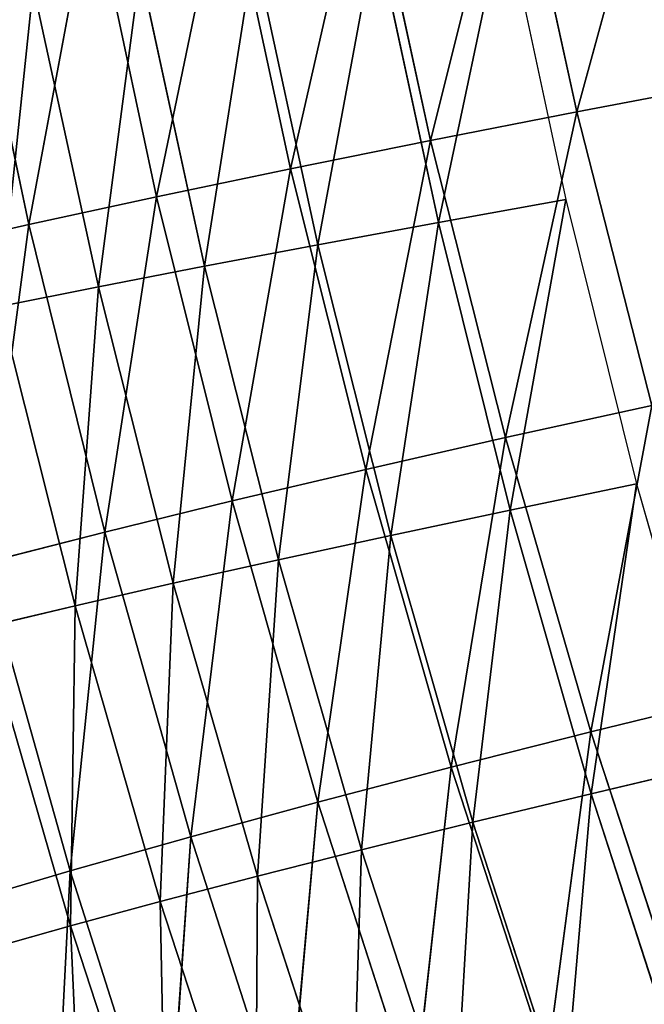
# Model space of a CAD drawing. Extents: x 0 to 605, y 0 to 400.
# Tile 107 of 256: x 17 to 29, y 138 to 157. Entities that reach past the tile are written whole.
import ezdxf

# ---------------------------------------------------------------- set-up
doc = ezdxf.new("R2010")
doc.units = 0
doc.header["$LTSCALE"] = 25.4
doc.layers.get('0').update_dxf_attribs({"linetype": 'CONTINUOUS'})

# ---------------------------------------------------------------- blocks, each defined once
blk = doc.blocks.new('ATLANTA610_-_S_STL')
at = {"color": 0}
for p, q in [((18.592, 106.458, 259.336), (16.373, 111.016, 259.992)), ((18.592, 106.458, 259.336), (16.373, 111.016, 259.992)), ((18.592, 106.458, 259.336), (18.256, 111.035, 265.935)), ((18.592, 106.458, 259.336), (18.256, 111.035, 265.935)), ((17.797, 101.979, 246.85), (15.452, 106.411, 247.381)), ((17.797, 101.979, 246.85), (15.452, 106.411, 247.381)), ((16.921, 106.433, 253.389), (18.592, 106.458, 259.336)), ((16.921, 106.433, 253.389), (18.592, 106.458, 259.336)), ((19.261, 102.005, 252.792), (16.921, 106.433, 253.389)), ((17.797, 101.979, 246.85), (16.921, 106.433, 253.389)), ((19.261, 102.005, 252.792), (16.921, 106.433, 253.389)), ((17.797, 101.979, 246.85), (16.921, 106.433, 253.389)), ((18.592, 106.458, 259.336), (20.467, 106.484, 265.217)), ((18.592, 106.458, 259.336), (20.467, 106.484, 265.217)), ((20.925, 102.033, 258.675), (18.592, 106.458, 259.336)), ((19.261, 102.005, 252.792), (18.592, 106.458, 259.336)), ((20.925, 102.033, 258.675), (18.592, 106.458, 259.336)), ((19.261, 102.005, 252.792), (18.592, 106.458, 259.336)), ((20.925, 102.033, 258.675), (20.467, 106.484, 265.217)), ((20.925, 102.033, 258.675), (20.467, 106.484, 265.217)), ((16.531, 101.957, 240.855), (17.797, 101.979, 246.85)), ((16.531, 101.957, 240.855), (17.797, 101.979, 246.85)), ((17.797, 101.979, 246.85), (19.261, 102.005, 252.792)), ((17.797, 101.979, 246.85), (19.261, 102.005, 252.792)), ((20.26, 97.69, 246.314), (17.797, 101.979, 246.85)), ((18.997, 97.668, 240.386), (17.797, 101.979, 246.85)), ((20.26, 97.69, 246.314), (17.797, 101.979, 246.85)), ((18.997, 97.668, 240.386), (17.797, 101.979, 246.85)), ((19.261, 102.005, 252.792), (20.925, 102.033, 258.675)), ((19.261, 102.005, 252.792), (20.925, 102.033, 258.675)), ((21.719, 97.716, 252.189), (19.261, 102.005, 252.792)), ((20.26, 97.69, 246.314), (19.261, 102.005, 252.792)), ((21.719, 97.716, 252.189), (19.261, 102.005, 252.792)), ((20.26, 97.69, 246.314), (19.261, 102.005, 252.792)), ((20.925, 102.033, 258.675), (22.791, 102.065, 264.493)), ((20.925, 102.033, 258.675), (22.791, 102.065, 264.493)), ((23.376, 97.746, 258.008), (20.925, 102.033, 258.675)), ((21.719, 97.716, 252.189), (20.925, 102.033, 258.675)), ((23.376, 97.746, 258.008), (20.925, 102.033, 258.675)), ((21.719, 97.716, 252.189), (20.925, 102.033, 258.675)), ((23.376, 97.746, 258.008), (22.791, 102.065, 264.493)), ((23.376, 97.746, 258.008), (22.791, 102.065, 264.493)), ((23.376, 97.746, 258.008), (25.234, 97.781, 263.762)), ((23.376, 97.746, 258.008), (25.234, 97.781, 263.762)), ((25.948, 93.602, 257.333), (25.234, 97.781, 263.762)), ((25.948, 93.602, 257.333), (25.234, 97.781, 263.762)), ((18.997, 97.668, 240.386), (20.26, 97.69, 246.314)), ((18.997, 97.668, 240.386), (20.26, 97.69, 246.314)), ((20.26, 97.69, 246.314), (21.719, 97.716, 252.189)), ((20.26, 97.69, 246.314), (21.719, 97.716, 252.189)), ((22.843, 93.547, 245.772), (20.26, 97.69, 246.314)), ((21.583, 93.527, 239.913), (20.26, 97.69, 246.314)), ((22.843, 93.547, 245.772), (20.26, 97.69, 246.314)), ((21.583, 93.527, 239.913), (20.26, 97.69, 246.314)), ((21.719, 97.716, 252.189), (23.376, 97.746, 258.008)), ((21.719, 97.716, 252.189), (23.376, 97.746, 258.008)), ((24.297, 93.572, 251.581), (21.719, 97.716, 252.189)), ((22.843, 93.547, 245.772), (21.719, 97.716, 252.189)), ((24.297, 93.572, 251.581), (21.719, 97.716, 252.189)), ((22.843, 93.547, 245.772), (21.719, 97.716, 252.189)), ((25.948, 93.602, 257.333), (23.376, 97.746, 258.008)), ((24.297, 93.572, 251.581), (23.376, 97.746, 258.008)), ((25.948, 93.602, 257.333), (23.376, 97.746, 258.008)), ((24.297, 93.572, 251.581), (23.376, 97.746, 258.008)), ((24.297, 93.572, 251.581), (25.948, 93.602, 257.333)), ((24.297, 93.572, 251.581), (25.948, 93.602, 257.333)), ((25.948, 93.602, 257.333), (27.797, 93.638, 263.022)), ((25.948, 93.602, 257.333), (27.797, 93.638, 263.022)), ((28.642, 89.605, 256.651), (25.948, 93.602, 257.333)), ((26.997, 89.577, 250.965), (25.948, 93.602, 257.333)), ((28.642, 89.605, 256.651), (25.948, 93.602, 257.333)), ((26.997, 89.577, 250.965), (25.948, 93.602, 257.333)), ((28.642, 89.605, 256.651), (27.797, 93.638, 263.022)), ((28.642, 89.605, 256.651), (27.797, 93.638, 263.022)), ((21.583, 93.527, 239.913), (22.843, 93.547, 245.772)), ((21.583, 93.527, 239.913), (22.843, 93.547, 245.772)), ((22.843, 93.547, 245.772), (24.297, 93.572, 251.581)), ((22.843, 93.547, 245.772), (24.297, 93.572, 251.581)), ((25.547, 89.554, 245.225), (22.843, 93.547, 245.772)), ((24.289, 89.538, 239.434), (22.843, 93.547, 245.772)), ((25.547, 89.554, 245.225), (22.843, 93.547, 245.772)), ((24.289, 89.538, 239.434), (22.843, 93.547, 245.772)), ((26.997, 89.577, 250.965), (24.297, 93.572, 251.581)), ((25.547, 89.554, 245.225), (24.297, 93.572, 251.581)), ((26.997, 89.577, 250.965), (24.297, 93.572, 251.581)), ((25.547, 89.554, 245.225), (24.297, 93.572, 251.581)), ((26.997, 89.577, 250.965), (28.642, 89.605, 256.651)), ((26.997, 89.577, 250.965), (28.642, 89.605, 256.651)), ((28.642, 89.605, 256.651), (30.482, 89.64, 262.274)), ((28.642, 89.605, 256.651), (30.482, 89.64, 262.274)), ((31.459, 85.76, 255.96), (28.642, 89.605, 256.651)), ((29.82, 85.734, 250.342), (28.642, 89.605, 256.651)), ((31.459, 85.76, 255.96), (28.642, 89.605, 256.651)), ((29.82, 85.734, 250.342), (28.642, 89.605, 256.651)), ((24.289, 89.538, 239.434), (25.547, 89.554, 245.225)), ((24.289, 89.538, 239.434), (25.547, 89.554, 245.225)), ((25.547, 89.554, 245.225), (26.997, 89.577, 250.965)), ((25.547, 89.554, 245.225), (26.997, 89.577, 250.965)), ((28.374, 85.716, 244.67), (25.547, 89.554, 245.225)), ((27.117, 85.705, 238.95), (25.547, 89.554, 245.225)), ((28.374, 85.716, 244.67), (25.547, 89.554, 245.225)), ((27.117, 85.705, 238.95), (25.547, 89.554, 245.225)), ((29.82, 85.734, 250.342), (26.997, 89.577, 250.965)), ((28.374, 85.716, 244.67), (26.997, 89.577, 250.965)), ((29.82, 85.734, 250.342), (26.997, 89.577, 250.965)), ((28.374, 85.716, 244.67), (26.997, 89.577, 250.965)), ((27.117, 85.705, 238.95), (28.374, 85.716, 244.67)), ((27.117, 85.705, 238.95), (28.374, 85.716, 244.67)), ((28.374, 85.716, 244.67), (29.82, 85.734, 250.342)), ((28.374, 85.716, 244.67), (29.82, 85.734, 250.342)), ((31.325, 82.036, 244.109), (28.374, 85.716, 244.67)), ((30.069, 82.031, 238.459), (28.374, 85.716, 244.67)), ((31.325, 82.036, 244.109), (28.374, 85.716, 244.67)), ((30.069, 82.031, 238.459), (28.374, 85.716, 244.67)), ((18.598, 43.402, 260.395), (17.004, 50.785, 260.844)), ((18.598, 43.402, 260.395), (17.004, 50.785, 260.844)), ((18.688, 36.067, 254.214), (16.936, 43.41, 254.631)), ((18.688, 36.067, 254.214), (16.936, 43.41, 254.631)), ((18.598, 43.402, 260.395), (16.936, 43.41, 254.631)), ((18.598, 43.402, 260.395), (16.936, 43.41, 254.631)), ((20.333, 36.059, 259.926), (18.598, 43.402, 260.395)), ((20.333, 36.059, 259.926), (18.598, 43.402, 260.395)), ((20.453, 43.396, 266.085), (18.598, 43.402, 260.395)), ((20.453, 43.396, 266.085), (18.598, 43.402, 260.395)), ((19.138, 28.774, 248.05), (17.23, 36.074, 248.431)), ((19.138, 28.774, 248.05), (17.23, 36.074, 248.431)), ((18.688, 36.067, 254.214), (17.23, 36.074, 248.431)), ((18.688, 36.067, 254.214), (17.23, 36.074, 248.431)), ((20.58, 28.766, 253.779), (18.688, 36.067, 254.214)), ((20.58, 28.766, 253.779), (18.688, 36.067, 254.214)), ((20.333, 36.059, 259.926), (18.688, 36.067, 254.214)), ((20.333, 36.059, 259.926), (18.688, 36.067, 254.214)), ((22.207, 28.76, 259.436), (20.333, 36.059, 259.926)), ((22.207, 28.76, 259.436), (20.333, 36.059, 259.926)), ((22.169, 36.053, 265.562), (20.333, 36.059, 259.926)), ((22.169, 36.053, 265.562), (20.333, 36.059, 259.926)), ((19.138, 28.774, 248.05), (17.881, 28.781, 242.253)), ((19.138, 28.774, 248.05), (17.881, 28.781, 242.253)), ((21.187, 21.519, 247.653), (19.138, 28.774, 248.05)), ((21.187, 21.519, 247.653), (19.138, 28.774, 248.05)), ((20.58, 28.766, 253.779), (19.138, 28.774, 248.05)), ((20.58, 28.766, 253.779), (19.138, 28.774, 248.05)), ((22.611, 21.512, 253.326), (20.58, 28.766, 253.779)), ((22.611, 21.512, 253.326), (20.58, 28.766, 253.779)), ((22.207, 28.76, 259.436), (20.58, 28.766, 253.779)), ((22.207, 28.76, 259.436), (20.58, 28.766, 253.779)), ((24.219, 21.507, 258.925), (22.207, 28.76, 259.436)), ((24.219, 21.507, 258.925), (22.207, 28.76, 259.436)), ((24.022, 28.753, 265.016), (22.207, 28.76, 259.436)), ((24.022, 28.753, 265.016), (22.207, 28.76, 259.436)), ((21.187, 21.519, 247.653), (19.944, 21.526, 241.911)), ((21.187, 21.519, 247.653), (19.944, 21.526, 241.911)), ((23.374, 14.314, 247.24), (21.187, 21.519, 247.653)), ((23.374, 14.314, 247.24), (21.187, 21.519, 247.653)), ((22.611, 21.512, 253.326), (21.187, 21.519, 247.653)), ((22.611, 21.512, 253.326), (21.187, 21.519, 247.653)), ((24.781, 14.309, 252.854), (22.611, 21.512, 253.326)), ((24.781, 14.309, 252.854), (22.611, 21.512, 253.326)), ((24.219, 21.507, 258.925), (22.611, 21.512, 253.326)), ((24.219, 21.507, 258.925), (22.611, 21.512, 253.326)), ((26.367, 14.304, 258.394), (24.219, 21.507, 258.925)), ((26.367, 14.304, 258.394), (24.219, 21.507, 258.925)), ((26.012, 21.501, 264.447), (24.219, 21.507, 258.925)), ((26.012, 21.501, 264.447), (24.219, 21.507, 258.925)), ((23.374, 14.314, 247.24), (22.147, 14.319, 241.555)), ((23.374, 14.314, 247.24), (22.147, 14.319, 241.555)), ((25.7, 7.162, 246.811), (23.374, 14.314, 247.24)), ((25.7, 7.162, 246.811), (23.374, 14.314, 247.24)), ((24.781, 14.309, 252.854), (23.374, 14.314, 247.24)), ((24.781, 14.309, 252.854), (23.374, 14.314, 247.24)), ((27.086, 7.159, 252.365), (24.781, 14.309, 252.854)), ((27.086, 7.159, 252.365), (24.781, 14.309, 252.854)), ((26.367, 14.304, 258.394), (24.781, 14.309, 252.854)), ((26.367, 14.304, 258.394), (24.781, 14.309, 252.854)), ((28.651, 7.156, 257.844), (26.367, 14.304, 258.394)), ((28.651, 7.156, 257.844), (26.367, 14.304, 258.394)), ((28.137, 14.3, 263.856), (26.367, 14.304, 258.394)), ((28.137, 14.3, 263.856), (26.367, 14.304, 258.394)), ((25.7, 7.162, 246.811), (24.49, 7.164, 241.186)), ((25.7, 7.162, 246.811), (24.49, 7.164, 241.186)), ((28.162, 0.066, 246.367), (25.7, 7.162, 246.811)), ((28.162, 0.066, 246.367), (25.7, 7.162, 246.811)), ((27.086, 7.159, 252.365), (25.7, 7.162, 246.811)), ((27.086, 7.159, 252.365), (25.7, 7.162, 246.811)), ((29.527, 0.066, 251.859), (27.086, 7.159, 252.365)), ((29.527, 0.066, 251.859), (27.086, 7.159, 252.365)), ((28.651, 7.156, 257.844), (27.086, 7.159, 252.365)), ((28.651, 7.156, 257.844), (27.086, 7.159, 252.365)), ((31.068, 0.066, 257.273), (28.651, 7.156, 257.844)), ((31.068, 0.066, 257.273), (28.651, 7.156, 257.844)), ((30.396, 7.154, 263.243), (28.651, 7.156, 257.844)), ((30.396, 7.154, 263.243), (28.651, 7.156, 257.844)), ((26.97, 0.066, 240.803), (28.162, 0.066, 246.367)), ((28.162, 0.066, 246.367), (29.527, 0.066, 251.859)), ((29.527, 0.066, 251.859), (31.068, 0.066, 257.273))]:
    blk.add_line(p, q, dxfattribs=at)
mesh = blk.add_polyface(dxfattribs=at)
corners = [(16.153, 115.712, 266.646), (18.256, 111.035, 265.935), (16.373, 111.016, 259.992)]
mesh.append_faces([[corners[k] for k in face] for face in [(0, 1, 2)]], dxfattribs={"color": 0})
mesh = blk.add_polyface(dxfattribs=at)
corners = [(18.256, 111.035, 265.935), (18.592, 106.458, 259.336), (16.373, 111.016, 259.992)]
mesh.append_faces([[corners[k] for k in face] for face in [(0, 1, 2)]], dxfattribs={"color": 0})
mesh = blk.add_polyface(dxfattribs=at)
corners = [(16.373, 111.016, 259.992), (18.592, 106.458, 259.336), (16.921, 106.433, 253.389)]
mesh.append_faces([[corners[k] for k in face] for face in [(0, 1, 2)]], dxfattribs={"color": 0})
mesh = blk.add_polyface(dxfattribs=at)
corners = [(18.256, 111.035, 265.935), (20.467, 106.484, 265.217), (18.592, 106.458, 259.336)]
mesh.append_faces([[corners[k] for k in face] for face in [(0, 1, 2)]], dxfattribs={"color": 0})
mesh = blk.add_polyface(dxfattribs=at)
corners = [(16.921, 106.433, 253.389), (17.797, 101.979, 246.85), (15.452, 106.411, 247.381)]
mesh.append_faces([[corners[k] for k in face] for face in [(0, 1, 2)]], dxfattribs={"color": 0})
mesh = blk.add_polyface(dxfattribs=at)
corners = [(15.452, 106.411, 247.381), (17.797, 101.979, 246.85), (16.531, 101.957, 240.855)]
mesh.append_faces([[corners[k] for k in face] for face in [(0, 1, 2)]], dxfattribs={"color": 0})
mesh = blk.add_polyface(dxfattribs=at)
corners = [(18.592, 106.458, 259.336), (19.261, 102.005, 252.792), (16.921, 106.433, 253.389)]
mesh.append_faces([[corners[k] for k in face] for face in [(0, 1, 2)]], dxfattribs={"color": 0})
mesh = blk.add_polyface(dxfattribs=at)
corners = [(16.921, 106.433, 253.389), (19.261, 102.005, 252.792), (17.797, 101.979, 246.85)]
mesh.append_faces([[corners[k] for k in face] for face in [(0, 1, 2)]], dxfattribs={"color": 0})
mesh = blk.add_polyface(dxfattribs=at)
corners = [(20.467, 106.484, 265.217), (20.925, 102.033, 258.675), (18.592, 106.458, 259.336)]
mesh.append_faces([[corners[k] for k in face] for face in [(0, 1, 2)]], dxfattribs={"color": 0})
mesh = blk.add_polyface(dxfattribs=at)
corners = [(18.592, 106.458, 259.336), (20.925, 102.033, 258.675), (19.261, 102.005, 252.792)]
mesh.append_faces([[corners[k] for k in face] for face in [(0, 1, 2)]], dxfattribs={"color": 0})
mesh = blk.add_polyface(dxfattribs=at)
corners = [(20.467, 106.484, 265.217), (22.791, 102.065, 264.493), (20.925, 102.033, 258.675)]
mesh.append_faces([[corners[k] for k in face] for face in [(0, 1, 2)]], dxfattribs={"color": 0})
mesh = blk.add_polyface(dxfattribs=at)
corners = [(17.797, 101.979, 246.85), (18.997, 97.668, 240.386), (16.531, 101.957, 240.855)]
mesh.append_faces([[corners[k] for k in face] for face in [(0, 1, 2)]], dxfattribs={"color": 0})
mesh = blk.add_polyface(dxfattribs=at)
corners = [(19.261, 102.005, 252.792), (20.26, 97.69, 246.314), (17.797, 101.979, 246.85)]
mesh.append_faces([[corners[k] for k in face] for face in [(0, 1, 2)]], dxfattribs={"color": 0})
mesh = blk.add_polyface(dxfattribs=at)
corners = [(17.797, 101.979, 246.85), (20.26, 97.69, 246.314), (18.997, 97.668, 240.386)]
mesh.append_faces([[corners[k] for k in face] for face in [(0, 1, 2)]], dxfattribs={"color": 0})
mesh = blk.add_polyface(dxfattribs=at)
corners = [(20.925, 102.033, 258.675), (21.719, 97.716, 252.189), (19.261, 102.005, 252.792)]
mesh.append_faces([[corners[k] for k in face] for face in [(0, 1, 2)]], dxfattribs={"color": 0})
mesh = blk.add_polyface(dxfattribs=at)
corners = [(19.261, 102.005, 252.792), (21.719, 97.716, 252.189), (20.26, 97.69, 246.314)]
mesh.append_faces([[corners[k] for k in face] for face in [(0, 1, 2)]], dxfattribs={"color": 0})
mesh = blk.add_polyface(dxfattribs=at)
corners = [(22.791, 102.065, 264.493), (23.376, 97.746, 258.008), (20.925, 102.033, 258.675)]
mesh.append_faces([[corners[k] for k in face] for face in [(0, 1, 2)]], dxfattribs={"color": 0})
mesh = blk.add_polyface(dxfattribs=at)
corners = [(20.925, 102.033, 258.675), (23.376, 97.746, 258.008), (21.719, 97.716, 252.189)]
mesh.append_faces([[corners[k] for k in face] for face in [(0, 1, 2)]], dxfattribs={"color": 0})
mesh = blk.add_polyface(dxfattribs=at)
corners = [(22.791, 102.065, 264.493), (25.234, 97.781, 263.762), (23.376, 97.746, 258.008)]
mesh.append_faces([[corners[k] for k in face] for face in [(0, 1, 2)]], dxfattribs={"color": 0})
mesh = blk.add_polyface(dxfattribs=at)
corners = [(25.234, 97.781, 263.762), (25.948, 93.602, 257.333), (23.376, 97.746, 258.008)]
mesh.append_faces([[corners[k] for k in face] for face in [(0, 1, 2)]], dxfattribs={"color": 0})
mesh = blk.add_polyface(dxfattribs=at)
corners = [(25.234, 97.781, 263.762), (27.797, 93.638, 263.022), (25.948, 93.602, 257.333)]
mesh.append_faces([[corners[k] for k in face] for face in [(0, 1, 2)]], dxfattribs={"color": 0})
mesh = blk.add_polyface(dxfattribs=at)
corners = [(20.26, 97.69, 246.314), (21.583, 93.527, 239.913), (18.997, 97.668, 240.386)]
mesh.append_faces([[corners[k] for k in face] for face in [(0, 1, 2)]], dxfattribs={"color": 0})
mesh = blk.add_polyface(dxfattribs=at)
corners = [(21.719, 97.716, 252.189), (22.843, 93.547, 245.772), (20.26, 97.69, 246.314)]
mesh.append_faces([[corners[k] for k in face] for face in [(0, 1, 2)]], dxfattribs={"color": 0})
mesh = blk.add_polyface(dxfattribs=at)
corners = [(20.26, 97.69, 246.314), (22.843, 93.547, 245.772), (21.583, 93.527, 239.913)]
mesh.append_faces([[corners[k] for k in face] for face in [(0, 1, 2)]], dxfattribs={"color": 0})
mesh = blk.add_polyface(dxfattribs=at)
corners = [(23.376, 97.746, 258.008), (24.297, 93.572, 251.581), (21.719, 97.716, 252.189)]
mesh.append_faces([[corners[k] for k in face] for face in [(0, 1, 2)]], dxfattribs={"color": 0})
mesh = blk.add_polyface(dxfattribs=at)
corners = [(21.719, 97.716, 252.189), (24.297, 93.572, 251.581), (22.843, 93.547, 245.772)]
mesh.append_faces([[corners[k] for k in face] for face in [(0, 1, 2)]], dxfattribs={"color": 0})
mesh = blk.add_polyface(dxfattribs=at)
corners = [(23.376, 97.746, 258.008), (25.948, 93.602, 257.333), (24.297, 93.572, 251.581)]
mesh.append_faces([[corners[k] for k in face] for face in [(0, 1, 2)]], dxfattribs={"color": 0})
mesh = blk.add_polyface(dxfattribs=at)
corners = [(25.948, 93.602, 257.333), (26.997, 89.577, 250.965), (24.297, 93.572, 251.581)]
mesh.append_faces([[corners[k] for k in face] for face in [(0, 1, 2)]], dxfattribs={"color": 0})
mesh = blk.add_polyface(dxfattribs=at)
corners = [(27.797, 93.638, 263.022), (28.642, 89.605, 256.651), (25.948, 93.602, 257.333)]
mesh.append_faces([[corners[k] for k in face] for face in [(0, 1, 2)]], dxfattribs={"color": 0})
mesh = blk.add_polyface(dxfattribs=at)
corners = [(25.948, 93.602, 257.333), (28.642, 89.605, 256.651), (26.997, 89.577, 250.965)]
mesh.append_faces([[corners[k] for k in face] for face in [(0, 1, 2)]], dxfattribs={"color": 0})
mesh = blk.add_polyface(dxfattribs=at)
corners = [(27.797, 93.638, 263.022), (30.482, 89.64, 262.274), (28.642, 89.605, 256.651)]
mesh.append_faces([[corners[k] for k in face] for face in [(0, 1, 2)]], dxfattribs={"color": 0})
mesh = blk.add_polyface(dxfattribs=at)
corners = [(22.843, 93.547, 245.772), (24.289, 89.538, 239.434), (21.583, 93.527, 239.913)]
mesh.append_faces([[corners[k] for k in face] for face in [(0, 1, 2)]], dxfattribs={"color": 0})
mesh = blk.add_polyface(dxfattribs=at)
corners = [(24.297, 93.572, 251.581), (25.547, 89.554, 245.225), (22.843, 93.547, 245.772)]
mesh.append_faces([[corners[k] for k in face] for face in [(0, 1, 2)]], dxfattribs={"color": 0})
mesh = blk.add_polyface(dxfattribs=at)
corners = [(22.843, 93.547, 245.772), (25.547, 89.554, 245.225), (24.289, 89.538, 239.434)]
mesh.append_faces([[corners[k] for k in face] for face in [(0, 1, 2)]], dxfattribs={"color": 0})
mesh = blk.add_polyface(dxfattribs=at)
corners = [(24.297, 93.572, 251.581), (26.997, 89.577, 250.965), (25.547, 89.554, 245.225)]
mesh.append_faces([[corners[k] for k in face] for face in [(0, 1, 2)]], dxfattribs={"color": 0})
mesh = blk.add_polyface(dxfattribs=at)
corners = [(28.642, 89.605, 256.651), (29.82, 85.734, 250.342), (26.997, 89.577, 250.965)]
mesh.append_faces([[corners[k] for k in face] for face in [(0, 1, 2)]], dxfattribs={"color": 0})
mesh = blk.add_polyface(dxfattribs=at)
corners = [(30.482, 89.64, 262.274), (31.459, 85.76, 255.96), (28.642, 89.605, 256.651)]
mesh.append_faces([[corners[k] for k in face] for face in [(0, 1, 2)]], dxfattribs={"color": 0})
mesh = blk.add_polyface(dxfattribs=at)
corners = [(28.642, 89.605, 256.651), (31.459, 85.76, 255.96), (29.82, 85.734, 250.342)]
mesh.append_faces([[corners[k] for k in face] for face in [(0, 1, 2)]], dxfattribs={"color": 0})
mesh = blk.add_polyface(dxfattribs=at)
corners = [(25.547, 89.554, 245.225), (27.117, 85.705, 238.95), (24.289, 89.538, 239.434)]
mesh.append_faces([[corners[k] for k in face] for face in [(0, 1, 2)]], dxfattribs={"color": 0})
mesh = blk.add_polyface(dxfattribs=at)
corners = [(26.997, 89.577, 250.965), (28.374, 85.716, 244.67), (25.547, 89.554, 245.225)]
mesh.append_faces([[corners[k] for k in face] for face in [(0, 1, 2)]], dxfattribs={"color": 0})
mesh = blk.add_polyface(dxfattribs=at)
corners = [(25.547, 89.554, 245.225), (28.374, 85.716, 244.67), (27.117, 85.705, 238.95)]
mesh.append_faces([[corners[k] for k in face] for face in [(0, 1, 2)]], dxfattribs={"color": 0})
mesh = blk.add_polyface(dxfattribs=at)
corners = [(26.997, 89.577, 250.965), (29.82, 85.734, 250.342), (28.374, 85.716, 244.67)]
mesh.append_faces([[corners[k] for k in face] for face in [(0, 1, 2)]], dxfattribs={"color": 0})
mesh = blk.add_polyface(dxfattribs=at)
corners = [(28.374, 85.716, 244.67), (30.069, 82.031, 238.459), (27.117, 85.705, 238.95)]
mesh.append_faces([[corners[k] for k in face] for face in [(0, 1, 2)]], dxfattribs={"color": 0})
mesh = blk.add_polyface(dxfattribs=at)
corners = [(29.82, 85.734, 250.342), (31.325, 82.036, 244.109), (28.374, 85.716, 244.67)]
mesh.append_faces([[corners[k] for k in face] for face in [(0, 1, 2)]], dxfattribs={"color": 0})
mesh = blk.add_polyface(dxfattribs=at)
corners = [(28.374, 85.716, 244.67), (31.325, 82.036, 244.109), (30.069, 82.031, 238.459)]
mesh.append_faces([[corners[k] for k in face] for face in [(0, 1, 2)]], dxfattribs={"color": 0})
mesh = blk.add_polyface(dxfattribs=at)
corners = [(17.44, 58.197, 267.061), (17.004, 50.785, 260.844), (18.876, 50.778, 266.584), (15.552, 58.203, 261.271)]
mesh.append_faces([[corners[k] for k in face] for face in [(0, 1, 2), (1, 0, 3)]], dxfattribs={"vtx0": -1, "color": 0})
mesh = blk.add_polyface(dxfattribs=at)
corners = [(17.004, 50.785, 260.844), (16.936, 43.41, 254.631), (18.598, 43.402, 260.395), (15.326, 50.792, 255.029)]
mesh.append_faces([[corners[k] for k in face] for face in [(0, 1, 2), (1, 0, 3)]], dxfattribs={"vtx0": -1, "color": 0})
mesh = blk.add_polyface(dxfattribs=at)
corners = [(18.876, 50.778, 266.584), (18.598, 43.402, 260.395), (20.453, 43.396, 266.085), (17.004, 50.785, 260.844)]
mesh.append_faces([[corners[k] for k in face] for face in [(0, 1, 2), (1, 0, 3)]], dxfattribs={"vtx0": -1, "color": 0})
mesh = blk.add_polyface(dxfattribs=at)
corners = [(16.936, 43.41, 254.631), (17.23, 36.074, 248.431), (18.688, 36.067, 254.214), (15.464, 43.417, 248.795)]
mesh.append_faces([[corners[k] for k in face] for face in [(0, 1, 2), (1, 0, 3)]], dxfattribs={"vtx0": -1, "color": 0})
mesh = blk.add_polyface(dxfattribs=at)
corners = [(18.598, 43.402, 260.395), (18.688, 36.067, 254.214), (20.333, 36.059, 259.926), (16.936, 43.41, 254.631)]
mesh.append_faces([[corners[k] for k in face] for face in [(0, 1, 2), (1, 0, 3)]], dxfattribs={"vtx0": -1, "color": 0})
mesh = blk.add_polyface(dxfattribs=at)
corners = [(20.453, 43.396, 266.085), (20.333, 36.059, 259.926), (22.169, 36.053, 265.562), (18.598, 43.402, 260.395)]
mesh.append_faces([[corners[k] for k in face] for face in [(0, 1, 2), (1, 0, 3)]], dxfattribs={"vtx0": -1, "color": 0})
mesh = blk.add_polyface(dxfattribs=at)
corners = [(17.23, 36.074, 248.431), (17.881, 28.781, 242.253), (19.138, 28.774, 248.05), (15.959, 36.083, 242.581)]
mesh.append_faces([[corners[k] for k in face] for face in [(0, 1, 2), (1, 0, 3)]], dxfattribs={"vtx0": -1, "color": 0})
mesh = blk.add_polyface(dxfattribs=at)
corners = [(18.688, 36.067, 254.214), (19.138, 28.774, 248.05), (20.58, 28.766, 253.779), (17.23, 36.074, 248.431)]
mesh.append_faces([[corners[k] for k in face] for face in [(0, 1, 2), (1, 0, 3)]], dxfattribs={"vtx0": -1, "color": 0})
mesh = blk.add_polyface(dxfattribs=at)
corners = [(20.333, 36.059, 259.926), (20.58, 28.766, 253.779), (22.207, 28.76, 259.436), (18.688, 36.067, 254.214)]
mesh.append_faces([[corners[k] for k in face] for face in [(0, 1, 2), (1, 0, 3)]], dxfattribs={"vtx0": -1, "color": 0})
mesh = blk.add_polyface(dxfattribs=at)
corners = [(22.169, 36.053, 265.562), (22.207, 28.76, 259.436), (24.022, 28.753, 265.016), (20.333, 36.059, 259.926)]
mesh.append_faces([[corners[k] for k in face] for face in [(0, 1, 2), (1, 0, 3)]], dxfattribs={"vtx0": -1, "color": 0})
mesh = blk.add_polyface(dxfattribs=at)
corners = [(19.138, 28.774, 248.05), (19.944, 21.526, 241.911), (21.187, 21.519, 247.653), (17.881, 28.781, 242.253)]
mesh.append_faces([[corners[k] for k in face] for face in [(0, 1, 2), (1, 0, 3)]], dxfattribs={"vtx0": -1, "color": 0})
mesh = blk.add_polyface(dxfattribs=at)
corners = [(20.58, 28.766, 253.779), (21.187, 21.519, 247.653), (22.611, 21.512, 253.326), (19.138, 28.774, 248.05)]
mesh.append_faces([[corners[k] for k in face] for face in [(0, 1, 2), (1, 0, 3)]], dxfattribs={"vtx0": -1, "color": 0})
mesh = blk.add_polyface(dxfattribs=at)
corners = [(22.207, 28.76, 259.436), (22.611, 21.512, 253.326), (24.219, 21.507, 258.925), (20.58, 28.766, 253.779)]
mesh.append_faces([[corners[k] for k in face] for face in [(0, 1, 2), (1, 0, 3)]], dxfattribs={"vtx0": -1, "color": 0})
mesh = blk.add_polyface(dxfattribs=at)
corners = [(24.022, 28.753, 265.016), (24.219, 21.507, 258.925), (26.012, 21.501, 264.447), (22.207, 28.76, 259.436)]
mesh.append_faces([[corners[k] for k in face] for face in [(0, 1, 2), (1, 0, 3)]], dxfattribs={"vtx0": -1, "color": 0})
mesh = blk.add_polyface(dxfattribs=at)
corners = [(21.187, 21.519, 247.653), (22.147, 14.319, 241.555), (23.374, 14.314, 247.24), (19.944, 21.526, 241.911)]
mesh.append_faces([[corners[k] for k in face] for face in [(0, 1, 2), (1, 0, 3)]], dxfattribs={"vtx0": -1, "color": 0})
mesh = blk.add_polyface(dxfattribs=at)
corners = [(22.611, 21.512, 253.326), (23.374, 14.314, 247.24), (24.781, 14.309, 252.854), (21.187, 21.519, 247.653)]
mesh.append_faces([[corners[k] for k in face] for face in [(0, 1, 2), (1, 0, 3)]], dxfattribs={"vtx0": -1, "color": 0})
mesh = blk.add_polyface(dxfattribs=at)
corners = [(24.219, 21.507, 258.925), (24.781, 14.309, 252.854), (26.367, 14.304, 258.394), (22.611, 21.512, 253.326)]
mesh.append_faces([[corners[k] for k in face] for face in [(0, 1, 2), (1, 0, 3)]], dxfattribs={"vtx0": -1, "color": 0})
mesh = blk.add_polyface(dxfattribs=at)
corners = [(26.012, 21.501, 264.447), (26.367, 14.304, 258.394), (28.137, 14.3, 263.856), (24.219, 21.507, 258.925)]
mesh.append_faces([[corners[k] for k in face] for face in [(0, 1, 2), (1, 0, 3)]], dxfattribs={"vtx0": -1, "color": 0})
mesh = blk.add_polyface(dxfattribs=at)
corners = [(23.374, 14.314, 247.24), (24.49, 7.164, 241.186), (25.7, 7.162, 246.811), (22.147, 14.319, 241.555)]
mesh.append_faces([[corners[k] for k in face] for face in [(0, 1, 2), (1, 0, 3)]], dxfattribs={"vtx0": -1, "color": 0})
mesh = blk.add_polyface(dxfattribs=at)
corners = [(24.781, 14.309, 252.854), (25.7, 7.162, 246.811), (27.086, 7.159, 252.365), (23.374, 14.314, 247.24)]
mesh.append_faces([[corners[k] for k in face] for face in [(0, 1, 2), (1, 0, 3)]], dxfattribs={"vtx0": -1, "color": 0})
mesh = blk.add_polyface(dxfattribs=at)
corners = [(26.367, 14.304, 258.394), (27.086, 7.159, 252.365), (28.651, 7.156, 257.844), (24.781, 14.309, 252.854)]
mesh.append_faces([[corners[k] for k in face] for face in [(0, 1, 2), (1, 0, 3)]], dxfattribs={"vtx0": -1, "color": 0})
mesh = blk.add_polyface(dxfattribs=at)
corners = [(28.137, 14.3, 263.856), (28.651, 7.156, 257.844), (30.396, 7.154, 263.243), (26.367, 14.304, 258.394)]
mesh.append_faces([[corners[k] for k in face] for face in [(0, 1, 2), (1, 0, 3)]], dxfattribs={"vtx0": -1, "color": 0})
mesh = blk.add_polyface(dxfattribs=at)
corners = [(25.7, 7.162, 246.811), (26.97, 0.066, 240.803), (28.162, 0.066, 246.367), (24.49, 7.164, 241.186)]
mesh.append_faces([[corners[k] for k in face] for face in [(0, 1, 2), (1, 0, 3)]], dxfattribs={"vtx0": -1, "color": 0})
mesh = blk.add_polyface(dxfattribs=at)
corners = [(27.086, 7.159, 252.365), (28.162, 0.066, 246.367), (29.527, 0.066, 251.859), (25.7, 7.162, 246.811)]
mesh.append_faces([[corners[k] for k in face] for face in [(0, 1, 2), (1, 0, 3)]], dxfattribs={"vtx0": -1, "color": 0})
mesh = blk.add_polyface(dxfattribs=at)
corners = [(28.651, 7.156, 257.844), (29.527, 0.066, 251.859), (31.068, 0.066, 257.273), (27.086, 7.159, 252.365)]
mesh.append_faces([[corners[k] for k in face] for face in [(0, 1, 2), (1, 0, 3)]], dxfattribs={"vtx0": -1, "color": 0})
mesh = blk.add_polyface(dxfattribs=at)
corners = [(30.396, 7.154, 263.243), (31.068, 0.066, 257.273), (32.786, 0.066, 262.608), (28.651, 7.156, 257.844)]
mesh.append_faces([[corners[k] for k in face] for face in [(0, 1, 2), (1, 0, 3)]], dxfattribs={"vtx0": -1, "color": 0})

msp = doc.modelspace()

# ---------------------------------------------------------------- block references
at = {"color": 254, "extrusion": (0, -1, 5.55112e-17)}
msp.add_blockref('ATLANTA610_-_S_STL', (-0.269, -0.066, -399.883), dxfattribs=at)

doc.saveas('drawing.dxf')
